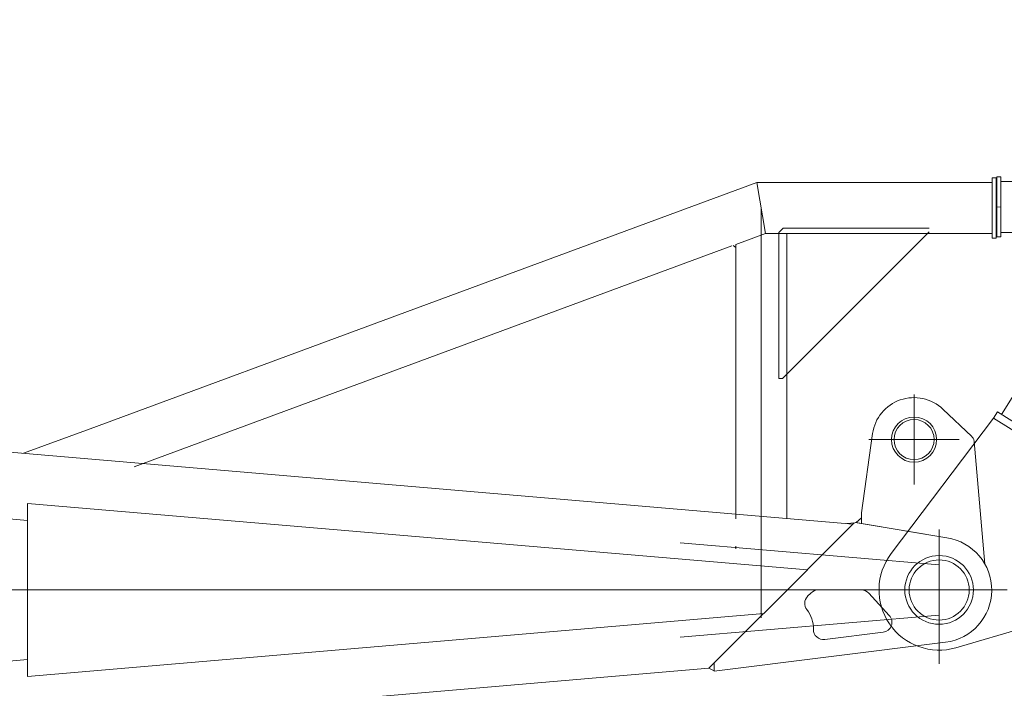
# Model space of a CAD drawing. Extents: x 8365 to 131642, y 1960 to 79602.
# Tile 82 of 121: x 102485 to 104450, y 10274 to 11607. Entities that reach past the tile are written whole.
import ezdxf

# ---------------------------------------------------------------- set-up
doc = ezdxf.new("R2010")
doc.units = 0
doc.header["$LTSCALE"] = 100
doc.header["$MEASUREMENT"] = 0
doc.linetypes.add('CENTER', pattern=[50.5, 30, -9, 2.5, -9])
doc.linetypes.add('HIDDEN', pattern=[12.6, 8.4, -4.2])
doc.layers.add('11', color=7, linetype='Continuous')
doc.layers.add('5', color=7, linetype='Continuous')

# ---------------------------------------------------------------- blocks, each defined once
blk = doc.blocks.new('*G15')
at = {"layer": '11', "color": 7, "linetype": 'Continuous', "lineweight": 9}
for p, q in [((104148.3, 10601.4), (92632.6, 11584.4)), ((102500.9, 10608.6), (92427, 11469.1)), ((103241, 11018.7), (103956.2, 11282.5)), ((104426.4, 11282.5), (103956.2, 11282.5)), ((103961.8, 11282.5), (104426.4, 11282.5)), ((104426.4, 11231.7), (104426.4, 11291.7)), ((104426.4, 11291.7), (104434.4, 11291.7)), ((104426.4, 11282.5), (104426.4, 11180.9)), ((104434.4, 11291.7), (104434.4, 11171.7)), ((104426.4, 11171.7), (104426.4, 11231.7)), ((104009.3, 11191.7), (104000.3, 11182.7)), ((104300.3, 11191.7), (104009.3, 11191.7)), ((104018.2, 10902.2), (104300.3, 11184.2)), ((103973.6, 11180.9), (103914.5, 11159.1)), ((104016.1, 11180.9), (103973.6, 11180.9)), ((104426.4, 11180.9), (103973.6, 11180.9)), ((104426.4, 11180.9), (103979.2, 11180.9)), ((104000.3, 11182.7), (104000.3, 10904.8)), ((104016.1, 10902.5), (104016.1, 11180.9)), ((104434.4, 11171.7), (104426.4, 11171.7)), ((102713.4, 10715.8), (103906.3, 11156.1)), ((103908.9, 11157), (103914.5, 11153.1)), ((103914.5, 11159.1), (103914.5, 10621.4)), ((103914.5, 11153.1), (103914.5, 11048.4)), ((102625.4, 10791.6), (103241, 11018.7)), ((103914.5, 10937.6), (103914.5, 10917.7)), ((104270.3, 10680), (104270.3, 10860)), ((104327.8, 10830.5), (104385.3, 10776)), ((102625.4, 10791.6), (102492.8, 10742.7)), ((102492.8, 10742.7), (102625.4, 10791.6)), ((104165.2, 10623.7), (104187.6, 10781.8)), ((104180.3, 10770), (104360.3, 10770)), ((104390.5, 10766.2), (104411.8, 10521.5)), ((103914.5, 10701), (103914.5, 10621.4)), ((103914.5, 10701), (103914.5, 10621.4)), ((104016.1, 10612.7), (104016.1, 10693.9)), ((102500.9, 10297.2), (102500.9, 10642.2)), ((102500.9, 10642.2), (104057.5, 10509.8)), ((104165.2, 10613.8), (104154.9, 10604.5)), ((104165.2, 10602.7), (104165.2, 10623.7)), ((104165.2, 10602.7), (104165.2, 10613.8)), ((104056.6, 10509.9), (104148.3, 10601.4)), ((104136.4, 10602.4), (104152.1, 10604.1)), ((104150.8, 10603.9), (104139.2, 10592.3)), ((104152.8, 10604.8), (104335.8, 10573.8)), ((104154.9, 10604.5), (104165.2, 10602.7)), ((104335.8, 10573.8), (104165.2, 10602.7)), ((104320.3, 10590), (104320.3, 10322.9)), ((104057.5, 10509.8), (103970.2, 10422.7)), ((104064.1, 10463.9), (104057.7, 10457.3)), ((104165, 10470), (104078.5, 10470)), ((104220.8, 10419), (104179.7, 10463.5)), ((103970.2, 10422.7), (102500.9, 10297.2)), ((103860.4, 10313.9), (103969.3, 10422.6)), ((103969.3, 10422.6), (103871.4, 10324.8)), ((103871.4, 10324.8), (103969.3, 10422.6)), ((104091.9, 10371.1), (104208.6, 10385.6)), ((104333.1, 10365.8), (103871.4, 10308)), ((102500.9, 10331.3), (92427, 9470.8)), ((103871.4, 10308), (103871.4, 10324.2)), ((92515.5, 9345.6), (103860.4, 10313.9)), ((103871.4, 10308.8), (103860.4, 10313.9))]:
    blk.add_line(p, q, dxfattribs=at)
at = {"layer": '11', "color": 7, "linetype": 'CENTER', "lineweight": 9}
for p, q in [((103956.2, 11282.5), (103973.6, 11180.9)), ((103965.3, 11231.7), (103965.3, 10470)), ((103965.3, 10550.3), (103965.3, 11192.5)), ((104320.3, 10349.5), (104320.3, 10590.5)), ((104320.3, 10520), (103803.6, 10564.1)), ((103965.3, 10525.8), (103965.3, 10414.2)), ((104440.3, 10470), (92320.3, 10470)), ((104440.3, 10470), (103803.6, 10470)), ((103909.5, 10470), (104021.1, 10470)), ((103909.5, 10470), (104021.1, 10470)), ((103965.3, 10470), (103914.5, 10470)), ((103965.3, 10470), (103914.5, 10470)), ((104070.3, 10470), (104440.3, 10470)), ((104320.3, 10420), (103803.6, 10375.8))]:
    blk.add_line(p, q, dxfattribs=at)
at = {"layer": '11', "color": 7, "linetype": 'HIDDEN', "lineweight": 9}
for p, q in [((104426.4, 11277.5), (104426.4, 11185.9)), ((104000.3, 10904.8), (104000.3, 10891.7)), ((104000.3, 10891.7), (104007.8, 10891.7)), ((104007.8, 10891.7), (104018.2, 10902.2)), ((104016.1, 10902.5), (104016.1, 10693.9)), ((103914.5, 10701), (103914.5, 10716.2)), ((103914.5, 10621.4), (103914.5, 10611.5)), ((103914.5, 10552.1), (103914.5, 10557.1))]:
    blk.add_line(p, q, dxfattribs=at)
at = {"layer": '11', "color": 7, "linetype": 'Continuous', "lineweight": 9}
blk.add_lwpolyline([(104385.3, 10776), (104386.3, 10775), (104387.2, 10773.9), (104388, 10772.7), (104388.7, 10771.5), (104389.3, 10770.2), (104389.9, 10768.8), (104390.3, 10767.4), (104390.5, 10766), (104390.7, 10764.6), (104390.8, 10763.2)], dxfattribs=at)
for centre, radius in [((104270.3, 10769.9), 45), ((104270.3, 10770), 40), ((104320.3, 10470), 68.5), ((104320.3, 10470), 60)]:
    blk.add_circle(centre, radius, dxfattribs=at)
for centre, radius, start, end in [((104270.2, 10770), 83.6, 46.4468, 171.8749), ((104320.3, 10470), 105, -82.9639, 81.4803), ((104072, 10443.3), 20, 135.7222, -141.3823), ((104078.5, 10449.9), 20, 90, 135.6628), ((104165, 10450), 20, 42.6942, 90.0011), ((104009.5, 10393.4), 60, -1.7401, 38.6165), ((104206.1, 10405.4), 20, -82.9562, 42.6974), ((104089.5, 10391), 20, 178.2592, -82.9184)]:
    blk.add_arc(centre, radius, start, end, dxfattribs=at)
at = {"layer": '5', "color": 7, "linetype": 'Continuous', "lineweight": 9}
for p, q in [((104165.2, 10613.7), (104165.2, 10613.8)), ((104165.2, 10613.8), (104165.2, 10613.8)), ((104165.2, 10613.4), (104165.2, 10613.6)), ((104165.2, 10613.1), (104165.2, 10613.5)), ((104165.2, 10613.2), (104165.2, 10613.5)), ((104165.2, 10613.3), (104165.2, 10613.5)), ((104165.2, 10613), (104165.2, 10613.4)), ((104165.2, 10613.1), (104165.2, 10613.4)), ((104165.2, 10612.7), (104165.2, 10613.3)), ((104165.2, 10612.8), (104165.2, 10613.3)), ((104165.2, 10612.5), (104165.2, 10613.2)), ((104165.2, 10612.6), (104165.2, 10613.2)), ((104165.2, 10612.6), (104165.2, 10613.2)), ((104165.2, 10612.3), (104165.2, 10613.1)), ((104165.2, 10612.4), (104165.2, 10613.1)), ((104165.2, 10612.4), (104165.2, 10613.1)), ((104165.2, 10612.1), (104165.2, 10613)), ((104165.2, 10612.2), (104165.2, 10613)), ((104165.2, 10611.9), (104165.2, 10612.9)), ((104165.2, 10611.9), (104165.2, 10612.9)), ((104165.2, 10612), (104165.2, 10612.9)), ((104165.2, 10611.7), (104165.2, 10612.8)), ((104165.2, 10611.7), (104165.2, 10612.8)), ((104165.2, 10611.8), (104165.2, 10612.8)), ((104165.2, 10611.4), (104165.2, 10612.7)), ((104165.2, 10611.6), (104165.2, 10612.7)), ((104165.2, 10611.2), (104165.2, 10612.6)), ((104165.2, 10611.3), (104165.2, 10612.6)), ((104165.2, 10611.4), (104165.2, 10612.6)), ((104165.2, 10611), (104165.2, 10612.5)), ((104165.2, 10611.1), (104165.2, 10612.5)), ((104165.2, 10611.2), (104165.2, 10612.5)), ((104165.2, 10610.9), (104165.2, 10612.4)), ((104165.2, 10611), (104165.2, 10612.4)), ((104165.2, 10610.6), (104165.2, 10612.3)), ((104165.2, 10610.7), (104165.2, 10612.3)), ((104165.2, 10610.7), (104165.2, 10612.3)), ((104165.2, 10610.4), (104165.2, 10612.2)), ((104165.2, 10610.5), (104165.2, 10612.2)), ((104165.2, 10610.5), (104165.2, 10612.2)), ((104165.2, 10610.2), (104165.2, 10612.1)), ((104165.2, 10610.3), (104165.2, 10612.1)), ((104165.2, 10610), (104165.2, 10612)), ((104165.2, 10610), (104165.2, 10612)), ((104165.2, 10609.7), (104165.2, 10611.9)), ((104165.2, 10609.8), (104165.2, 10611.9)), ((104165.2, 10609.9), (104165.2, 10611.9)), ((104165.2, 10609.7), (104165.2, 10611.8))]:
    blk.add_line(p, q, dxfattribs=at)
blk = doc.blocks.new('*G54')
at = {"layer": '11', "color": 7, "linetype": 'Continuous', "lineweight": 9}
for p, q in [((105276.9, 12153), (104444.7, 10820.1)), ((104435.3, 11294), (104435.3, 11174)), ((104443.3, 11294), (104435.3, 11294)), ((104443.3, 11234), (104443.3, 11294)), ((104443.3, 11284.8), (104734.9, 11284.8)), ((104443.3, 11174.3), (104443.3, 11234)), ((104671.5, 11183.2), (104443.3, 11183.2)), ((104435.3, 11174), (104443.3, 11174.3)), ((104428.8, 10812.3), (104224.8, 10542.6)), ((104428.8, 10812.3), (104436.8, 10825)), ((104654.3, 10671.5), (104428.8, 10812.3)), ((104654.3, 10671.5), (104428.8, 10812.3)), ((104436.8, 10825), (104662.2, 10684.2)), ((104353.7, 10354.7), (104799, 10484.5)), ((104221, 10470), (104456.2, 10470))]:
    blk.add_line(p, q, dxfattribs=at)
at = {"layer": '11', "color": 7, "linetype": 'CENTER', "lineweight": 9}
for p, q in [((104443.3, 11234), (104435.3, 11233.6)), ((104320.3, 10365.2), (104320.3, 10575.1)), ((104201.3, 10500.4), (104201.3, 10500))]:
    blk.add_line(p, q, dxfattribs=at)
at = {"layer": '11', "color": 7, "linetype": 'Continuous', "lineweight": 9}
for radius in [68.5, 60]:
    blk.add_circle((104320.3, 10470), radius, dxfattribs=at)
blk.add_arc((104320.3, 10470), 120, 142.7471, -73.8638, dxfattribs=at)

msp = doc.modelspace()

# ---------------------------------------------------------------- block references
at = {"color": 7, "linetype": 'Continuous', "lineweight": 9}
for name in ['*G54', '*G15']:
    msp.add_blockref(name, (0, 0), dxfattribs=at)

doc.saveas('drawing.dxf')
